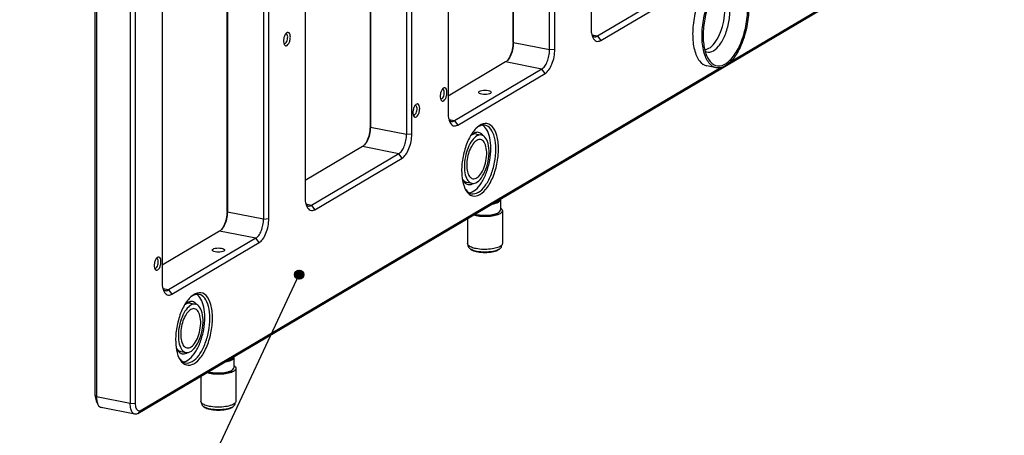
# Model space of a CAD drawing. Extents: x -401 to 590, y -380 to 320.
# Tile 17 of 54: x 379 to 505, y -144 to -90. Entities that reach past the tile are written whole.
import ezdxf

# ---------------------------------------------------------------- set-up
doc = ezdxf.new("R2010")
doc.units = 0
doc.layers.get('0').update_dxf_attribs({"linetype": 'CONTINUOUS'})
doc.layers.add('1', color=7, linetype='CONTINUOUS')

# ---------------------------------------------------------------- blocks, each defined once
blk = doc.blocks.new('E6980-24120__1', base_point=(776.55, -282.69))
at = {"color": 7, "linetype": 'CONTINUOUS'}
for p, q in [((785.58, 157.62), (785.58, -279.9)), ((786.94, -279.78), (786.94, 157.74)), ((904.28, -95.94), (904.28, -183.04)), ((884.18, -186.73), (884.18, -103.41)), ((884.27, -186.85), (884.27, -103.35)), ((893.58, -188.69), (893.58, -101.6)), ((894.95, -188.56), (894.95, -101.47)), ((1084.44, -106.36), (939.98, -191.93)), ((787.58, -282.48), (1083.58, -107.13)), ((867.45, -117.76), (867.45, -204.85)), ((856.75, -123.41), (856.75, -210.51)), ((858.12, -210.38), (858.12, -123.29)), ((776.55, -277.72), (776.55, -126.26)), ((776.92, -126.04), (776.92, -278.19)), ((847.35, -125.23), (847.35, -208.55)), ((847.44, -125.17), (847.44, -208.67)), ((830.62, -139.58), (830.62, -226.67)), ((810.52, -230.37), (810.52, -147.04)), ((810.61, -146.99), (810.61, -230.49)), ((819.92, -145.23), (819.92, -232.32)), ((821.29, -232.2), (821.29, -145.11)), ((793.79, -161.4), (793.79, -248.49)), ((928.41, -171.81), (905.91, -185.14)), ((906.78, -186.25), (929.28, -172.92)), ((882.27, -191.79), (867.45, -200.57)), ((937.75, -193.26), (788.44, -281.71)), ((891.58, -193.63), (869.08, -206.96)), ((869.95, -208.07), (892.45, -194.74)), ((845.44, -213.61), (830.62, -222.39)), ((854.75, -215.45), (832.25, -228.78)), ((833.12, -229.89), (855.62, -216.56)), ((808.61, -235.43), (793.79, -244.21)), ((817.92, -237.27), (795.42, -250.6)), ((796.29, -251.71), (818.79, -238.38)), ((776.82, -279.18), (777.28, -280.14)), ((786.8, -282.64), (778.14, -280.93))]:
    blk.add_line(p, q, dxfattribs=at)
at = {"color": 3, "linetype": 'CONTINUOUS'}
for p, q in [((905.91, -185.14), (904.51, -184.86)), ((884.27, -186.85), (884.18, -186.73)), ((893.58, -188.69), (884.27, -186.85)), ((905.91, -185.14), (906.78, -186.25)), ((894.95, -188.56), (893.58, -188.69)), ((891.58, -193.63), (882.27, -191.79)), ((892.45, -194.74), (891.58, -193.63)), ((869.08, -206.96), (867.68, -206.68)), ((869.08, -206.96), (869.95, -208.07)), ((847.44, -208.67), (847.35, -208.55)), ((856.75, -210.51), (847.44, -208.67)), ((858.12, -210.38), (856.75, -210.51)), ((854.75, -215.45), (845.44, -213.61)), ((855.62, -216.56), (854.75, -215.45)), ((810.52, -230.37), (810.61, -230.49)), ((819.92, -232.32), (810.61, -230.49)), ((832.25, -228.78), (830.85, -228.5)), ((832.25, -228.78), (833.12, -229.89)), ((819.92, -232.32), (821.29, -232.2)), ((817.92, -237.27), (808.61, -235.43)), ((818.79, -238.38), (817.92, -237.27)), ((795.42, -250.6), (794.02, -250.32)), ((795.42, -250.6), (796.29, -251.71)), ((776.92, -278.19), (776.55, -277.72)), ((785.58, -279.9), (776.92, -278.19)), ((785.58, -279.9), (786.94, -279.78)), ((787.58, -282.48), (788.44, -281.71))]:
    blk.add_line(p, q, dxfattribs=at)
at = {"color": 7, "linetype": 'CONTINUOUS'}
for points, knots in [([(825.81, -184.35), (825.66, -184.48), (825.53, -184.68), (825.29, -185.16), (825.2, -185.44), (825.09, -186.02), (825.07, -186.31), (825.1, -186.85), (825.15, -187.08), (825.24, -187.26)], [0, 0, 0, 0, 1, 1, 2, 2, 3, 3, 4, 4, 4, 4]), ([(825.28, -187.03), (825.38, -187.05), (825.49, -187.01), (825.71, -186.83), (825.81, -186.69), (825.98, -186.34), (826.05, -186.13), (826.14, -185.7), (826.15, -185.49), (826.13, -185.09), (826.08, -184.92), (825.95, -184.67), (825.86, -184.6), (825.76, -184.58)], [0, 0, 0, 0, 1, 1, 2, 2, 3, 3, 4, 4, 5, 5, 6, 6, 6, 6]), ([(826.83, -185.37), (826.83, -185.05), (826.78, -184.77), (826.59, -184.34), (826.46, -184.21), (826.15, -184.14), (825.98, -184.2), (825.81, -184.35)], [0, 0, 0, 0, 1, 1, 2, 2, 3, 3, 3, 3]), ([(904.28, -183.04), (904.28, -183.52), (904.32, -183.97), (904.47, -184.79), (904.58, -185.16), (904.73, -185.46)], [0, 0, 0, 0, 1, 1, 2, 2, 2, 2]), ([(825.24, -187.26), (825.32, -187.44), (825.44, -187.55), (825.7, -187.64), (825.85, -187.61), (826.15, -187.4), (826.29, -187.23), (826.54, -186.79), (826.65, -186.52), (826.79, -185.95), (826.83, -185.65), (826.83, -185.37)], [0, 0, 0, 0, 1, 1, 2, 2, 3, 3, 4, 4, 5, 5, 5, 5]), ([(884.18, -186.73), (884.18, -187.34), (884.11, -187.98), (883.82, -189.24), (883.62, -189.84), (883.11, -190.88), (882.82, -191.32), (882.5, -191.63)], [0, 0, 0, 0, 1, 1, 2, 2, 3, 3, 3, 3]), ([(884.27, -186.85), (884.27, -187.44), (884.2, -188.07), (883.91, -189.29), (883.71, -189.87), (883.2, -190.86), (882.91, -191.27), (882.6, -191.55)], [0, 0, 0, 0, 1, 1, 2, 2, 3, 3, 3, 3]), ([(904.73, -185.46), (904.96, -185.95), (905.27, -186.27), (905.98, -186.54), (906.38, -186.49), (906.78, -186.25)], [0, 0, 0, 0, 1, 1, 2, 2, 2, 2]), ([(891.58, -193.63), (891.84, -193.48), (892.1, -193.22), (892.59, -192.56), (892.81, -192.15), (893.18, -191.23), (893.33, -190.73), (893.53, -189.7), (893.58, -189.18), (893.58, -188.69)], [0, 0, 0, 0, 1, 1, 2, 2, 3, 3, 4, 4, 4, 4]), ([(892.45, -194.74), (892.78, -194.55), (893.1, -194.23), (893.71, -193.4), (893.98, -192.89), (894.45, -191.74), (894.63, -191.12), (894.88, -189.83), (894.95, -189.18), (894.95, -188.56)], [0, 0, 0, 0, 1, 1, 2, 2, 3, 3, 4, 4, 4, 4]), ([(866.16, -198.64), (866.01, -198.77), (865.87, -198.97), (865.64, -199.45), (865.55, -199.73), (865.43, -200.31), (865.41, -200.6), (865.44, -201.14), (865.5, -201.37), (865.58, -201.55)], [0, 0, 0, 0, 1, 1, 2, 2, 3, 3, 4, 4, 4, 4]), ([(865.58, -201.55), (865.67, -201.72), (865.78, -201.84), (866.05, -201.93), (866.2, -201.9), (866.49, -201.69), (866.64, -201.52), (866.89, -201.08), (866.99, -200.81), (867.13, -200.24), (867.17, -199.94), (867.17, -199.66)], [0, 0, 0, 0, 1, 1, 2, 2, 3, 3, 4, 4, 5, 5, 5, 5]), ([(865.62, -201.32), (865.72, -201.34), (865.83, -201.3), (866.05, -201.12), (866.16, -200.98), (866.33, -200.63), (866.4, -200.42), (866.48, -199.99), (866.5, -199.77), (866.47, -199.38), (866.43, -199.21), (866.3, -198.96), (866.21, -198.89), (866.11, -198.87)], [0, 0, 0, 0, 1, 1, 2, 2, 3, 3, 4, 4, 5, 5, 6, 6, 6, 6]), ([(867.17, -199.66), (867.17, -199.34), (867.12, -199.06), (866.94, -198.63), (866.81, -198.5), (866.49, -198.43), (866.32, -198.49), (866.16, -198.64)], [0, 0, 0, 0, 1, 1, 2, 2, 3, 3, 3, 3]), ([(875.35, -199.63), (875.35, -199.53), (875.43, -199.44), (875.71, -199.27), (875.91, -199.2), (876.4, -199.11), (876.67, -199.08), (877.23, -199.08), (877.51, -199.11), (878, -199.2), (878.2, -199.27), (878.48, -199.44), (878.55, -199.53), (878.55, -199.63)], [0, 0, 0, 0, 1, 1, 2, 2, 3, 3, 4, 4, 5, 5, 6, 6, 6, 6]), ([(876.15, -200.1), (875.91, -200.05), (875.71, -199.99), (875.43, -199.82), (875.35, -199.72), (875.35, -199.63)], [0, 0, 0, 0, 1, 1, 2, 2, 2, 2]), ([(878.55, -199.63), (878.55, -199.72), (878.48, -199.82), (878.2, -199.99), (878, -200.05), (877.51, -200.15), (877.23, -200.18), (876.67, -200.18), (876.4, -200.15), (876.15, -200.1)], [0, 0, 0, 0, 1, 1, 2, 2, 3, 3, 4, 4, 4, 4]), ([(859.13, -202.8), (858.98, -202.94), (858.84, -203.13), (858.61, -203.61), (858.52, -203.89), (858.4, -204.47), (858.38, -204.77), (858.41, -205.3), (858.47, -205.53), (858.55, -205.71)], [0, 0, 0, 0, 1, 1, 2, 2, 3, 3, 4, 4, 4, 4]), ([(860.14, -203.82), (860.14, -203.51), (860.09, -203.22), (859.91, -202.8), (859.78, -202.67), (859.46, -202.59), (859.29, -202.65), (859.13, -202.8)], [0, 0, 0, 0, 1, 1, 2, 2, 3, 3, 3, 3]), ([(858.55, -205.71), (858.64, -205.89), (858.75, -206.01), (859.02, -206.09), (859.17, -206.06), (859.46, -205.86), (859.61, -205.68), (859.86, -205.24), (859.96, -204.97), (860.1, -204.4), (860.14, -204.1), (860.14, -203.82)], [0, 0, 0, 0, 1, 1, 2, 2, 3, 3, 4, 4, 5, 5, 5, 5]), ([(858.59, -205.48), (858.69, -205.5), (858.8, -205.47), (859.02, -205.29), (859.13, -205.15), (859.3, -204.79), (859.37, -204.59), (859.45, -204.16), (859.47, -203.94), (859.44, -203.55), (859.4, -203.38), (859.27, -203.13), (859.18, -203.05), (859.08, -203.03)], [0, 0, 0, 0, 1, 1, 2, 2, 3, 3, 4, 4, 5, 5, 6, 6, 6, 6]), ([(867.45, -204.85), (867.45, -205.33), (867.49, -205.79), (867.64, -206.61), (867.75, -206.98), (867.9, -207.28)], [0, 0, 0, 0, 1, 1, 2, 2, 2, 2]), ([(867.9, -207.28), (868.13, -207.76), (868.44, -208.09), (869.15, -208.36), (869.55, -208.31), (869.95, -208.07)], [0, 0, 0, 0, 1, 1, 2, 2, 2, 2]), ([(880.45, -214.21), (880.45, -212.91), (880.3, -211.72), (879.72, -209.71), (879.3, -208.92), (878.25, -207.87), (877.63, -207.62), (876.3, -207.72), (875.6, -208.06), (874.92, -208.67)], [0, 0, 0, 0, 1, 1, 2, 2, 3, 3, 4, 4, 4, 4]), ([(847.35, -208.55), (847.35, -209.16), (847.28, -209.8), (846.99, -211.06), (846.79, -211.65), (846.28, -212.7), (845.99, -213.14), (845.67, -213.45)], [0, 0, 0, 0, 1, 1, 2, 2, 3, 3, 3, 3]), ([(847.44, -208.67), (847.44, -209.26), (847.37, -209.88), (847.08, -211.11), (846.88, -211.68), (846.37, -212.68), (846.08, -213.09), (845.77, -213.37)], [0, 0, 0, 0, 1, 1, 2, 2, 3, 3, 3, 3]), ([(855.62, -216.56), (855.95, -216.37), (856.27, -216.05), (856.88, -215.22), (857.15, -214.71), (857.62, -213.56), (857.8, -212.94), (858.05, -211.65), (858.12, -211), (858.12, -210.38)], [0, 0, 0, 0, 1, 1, 2, 2, 3, 3, 4, 4, 4, 4]), ([(874.92, -208.67), (874.29, -209.24), (873.69, -210.04), (872.6, -211.97), (872.14, -213.1), (871.41, -215.52), (871.16, -216.79), (870.91, -219.3), (870.92, -220.52), (871.18, -222.72), (871.44, -223.68), (871.81, -224.45)], [0, 0, 0, 0, 1, 1, 2, 2, 3, 3, 4, 4, 5, 5, 5, 5]), ([(874.76, -210.37), (874.53, -210.32), (874.28, -210.33), (873.77, -210.49), (873.51, -210.62), (873.25, -210.82)], [0, 0, 0, 0, 1, 1, 2, 2, 2, 2]), ([(876.43, -210.75), (876.17, -210.4), (875.88, -210.16), (875.22, -209.91), (874.87, -209.9), (874.14, -210.11), (873.77, -210.33), (873.41, -210.66)], [0, 0, 0, 0, 1, 1, 2, 2, 3, 3, 3, 3]), ([(877.01, -208.11), (876.65, -208.04), (876.27, -208.07), (875.5, -208.32), (875.11, -208.54), (874.73, -208.86)], [0, 0, 0, 0, 1, 1, 2, 2, 2, 2]), ([(878.47, -214.01), (878.47, -213.06), (878.38, -212.16), (878.04, -210.55), (877.79, -209.86), (877.15, -208.75), (876.77, -208.34), (876.34, -208.09)], [0, 0, 0, 0, 1, 1, 2, 2, 3, 3, 3, 3]), ([(879.76, -214.27), (879.76, -213.17), (879.65, -212.14), (879.2, -210.36), (878.87, -209.62), (878.04, -208.55), (877.55, -208.21), (877.01, -208.11)], [0, 0, 0, 0, 1, 1, 2, 2, 3, 3, 3, 3]), ([(854.75, -215.45), (855.01, -215.29), (855.27, -215.04), (855.76, -214.38), (855.98, -213.97), (856.35, -213.05), (856.5, -212.55), (856.7, -211.52), (856.75, -211), (856.75, -210.51)], [0, 0, 0, 0, 1, 1, 2, 2, 3, 3, 4, 4, 4, 4]), ([(871.81, -224.45), (872.19, -225.26), (872.69, -225.83), (873.84, -226.44), (874.48, -226.46), (875.81, -225.97), (876.49, -225.45), (877.77, -223.93), (878.36, -222.95), (879.36, -220.68), (879.76, -219.42), (880.31, -216.8), (880.45, -215.47), (880.45, -214.21)], [0, 0, 0, 0, 1, 1, 2, 2, 3, 3, 4, 4, 5, 5, 6, 6, 6, 6]), ([(872.89, -225.53), (873.42, -225.46), (873.97, -225.2), (875.05, -224.31), (875.58, -223.69), (876.54, -222.16), (876.97, -221.27), (877.7, -219.31), (877.98, -218.26), (878.37, -216.11), (878.47, -215.04), (878.47, -214.01)], [0, 0, 0, 0, 1, 1, 2, 2, 3, 3, 4, 4, 5, 5, 5, 5]), ([(873.52, -225.77), (874.07, -225.87), (874.65, -225.75), (875.84, -225.06), (876.43, -224.5), (877.52, -223), (878.02, -222.08), (878.86, -220.01), (879.19, -218.88), (879.65, -216.56), (879.76, -215.38), (879.76, -214.27)], [0, 0, 0, 0, 1, 1, 2, 2, 3, 3, 4, 4, 5, 5, 5, 5]), ([(871.08, -221.83), (871.24, -222.11), (871.43, -222.34), (871.84, -222.67), (872.06, -222.78), (872.3, -222.82)], [0, 0, 0, 0, 1, 1, 2, 2, 2, 2]), ([(871.16, -222.04), (871.37, -222.48), (871.63, -222.82), (872.22, -223.3), (872.55, -223.42), (873.25, -223.44), (873.62, -223.33), (873.99, -223.1)], [0, 0, 0, 0, 1, 1, 2, 2, 3, 3, 3, 3]), ([(871.7, -224.2), (871.93, -224.64), (872.21, -225), (872.83, -225.53), (873.16, -225.7), (873.52, -225.77)], [0, 0, 0, 0, 1, 1, 2, 2, 2, 2]), ([(830.62, -226.67), (830.62, -227.15), (830.66, -227.61), (830.81, -228.43), (830.92, -228.79), (831.07, -229.1)], [0, 0, 0, 0, 1, 1, 2, 2, 2, 2]), ([(810.52, -230.37), (810.52, -230.97), (810.45, -231.62), (810.16, -232.87), (809.96, -233.47), (809.45, -234.52), (809.16, -234.96), (808.84, -235.27)], [0, 0, 0, 0, 1, 1, 2, 2, 3, 3, 3, 3]), ([(810.61, -230.49), (810.61, -231.08), (810.54, -231.7), (810.25, -232.92), (810.05, -233.5), (809.54, -234.5), (809.25, -234.91), (808.94, -235.19)], [0, 0, 0, 0, 1, 1, 2, 2, 3, 3, 3, 3]), ([(831.07, -229.1), (831.3, -229.58), (831.61, -229.9), (832.32, -230.18), (832.72, -230.13), (833.12, -229.89)], [0, 0, 0, 0, 1, 1, 2, 2, 2, 2]), ([(817.92, -237.27), (818.18, -237.11), (818.44, -236.86), (818.93, -236.19), (819.15, -235.79), (819.52, -234.87), (819.67, -234.37), (819.87, -233.34), (819.92, -232.82), (819.92, -232.32)], [0, 0, 0, 0, 1, 1, 2, 2, 3, 3, 4, 4, 4, 4]), ([(818.79, -238.38), (819.12, -238.18), (819.44, -237.87), (820.05, -237.04), (820.32, -236.53), (820.79, -235.38), (820.97, -234.75), (821.22, -233.46), (821.29, -232.82), (821.29, -232.2)], [0, 0, 0, 0, 1, 1, 2, 2, 3, 3, 4, 4, 4, 4]), ([(806.69, -240.3), (806.69, -240.21), (806.77, -240.11), (807.05, -239.95), (807.25, -239.88), (807.74, -239.78), (808.01, -239.76), (808.57, -239.76), (808.85, -239.78), (809.34, -239.88), (809.54, -239.95), (809.82, -240.11), (809.89, -240.21), (809.89, -240.3)], [0, 0, 0, 0, 1, 1, 2, 2, 3, 3, 4, 4, 5, 5, 6, 6, 6, 6]), ([(807.49, -240.78), (807.25, -240.73), (807.05, -240.66), (806.77, -240.49), (806.69, -240.4), (806.69, -240.3)], [0, 0, 0, 0, 1, 1, 2, 2, 2, 2]), ([(809.89, -240.3), (809.89, -240.4), (809.82, -240.49), (809.54, -240.66), (809.34, -240.73), (808.85, -240.82), (808.57, -240.85), (808.01, -240.85), (807.74, -240.82), (807.49, -240.78)], [0, 0, 0, 0, 1, 1, 2, 2, 3, 3, 4, 4, 4, 4]), ([(792.5, -242.28), (792.35, -242.41), (792.21, -242.6), (791.98, -243.09), (791.89, -243.36), (791.77, -243.95), (791.75, -244.24), (791.78, -244.77), (791.84, -245.01), (791.92, -245.18)], [0, 0, 0, 0, 1, 1, 2, 2, 3, 3, 4, 4, 4, 4]), ([(791.92, -245.18), (792.01, -245.36), (792.12, -245.48), (792.39, -245.56), (792.54, -245.53), (792.83, -245.33), (792.98, -245.16), (793.23, -244.71), (793.33, -244.44), (793.47, -243.87), (793.51, -243.57), (793.51, -243.3)], [0, 0, 0, 0, 1, 1, 2, 2, 3, 3, 4, 4, 5, 5, 5, 5]), ([(791.96, -244.96), (792.06, -244.98), (792.17, -244.94), (792.39, -244.76), (792.5, -244.62), (792.67, -244.26), (792.74, -244.06), (792.82, -243.63), (792.84, -243.41), (792.81, -243.02), (792.77, -242.85), (792.64, -242.6), (792.55, -242.52), (792.45, -242.5)], [0, 0, 0, 0, 1, 1, 2, 2, 3, 3, 4, 4, 5, 5, 6, 6, 6, 6]), ([(793.51, -243.3), (793.51, -242.98), (793.46, -242.69), (793.28, -242.27), (793.15, -242.14), (792.83, -242.06), (792.66, -242.12), (792.5, -242.28)], [0, 0, 0, 0, 1, 1, 2, 2, 3, 3, 3, 3]), ([(793.79, -248.49), (793.79, -248.97), (793.83, -249.42), (793.98, -250.25), (794.09, -250.61), (794.24, -250.92)], [0, 0, 0, 0, 1, 1, 2, 2, 2, 2]), ([(794.24, -250.92), (794.47, -251.4), (794.78, -251.72), (795.49, -252), (795.89, -251.94), (796.29, -251.71)], [0, 0, 0, 0, 1, 1, 2, 2, 2, 2]), ([(801.26, -252.31), (800.63, -252.88), (800.03, -253.67), (798.94, -255.61), (798.48, -256.73), (797.75, -259.15), (797.5, -260.42), (797.25, -262.94), (797.26, -264.15), (797.52, -266.36), (797.78, -267.32), (798.15, -268.09)], [0, 0, 0, 0, 1, 1, 2, 2, 3, 3, 4, 4, 5, 5, 5, 5]), ([(802.77, -254.38), (802.51, -254.04), (802.22, -253.8), (801.56, -253.54), (801.21, -253.53), (800.48, -253.75), (800.11, -253.97), (799.75, -254.3)], [0, 0, 0, 0, 1, 1, 2, 2, 3, 3, 3, 3]), ([(803.35, -251.74), (802.99, -251.67), (802.61, -251.7), (801.84, -251.95), (801.45, -252.18), (801.07, -252.49)], [0, 0, 0, 0, 1, 1, 2, 2, 2, 2]), ([(806.79, -257.84), (806.79, -256.55), (806.64, -255.36), (806.06, -253.35), (805.64, -252.56), (804.59, -251.5), (803.97, -251.26), (802.64, -251.35), (801.94, -251.69), (801.26, -252.31)], [0, 0, 0, 0, 1, 1, 2, 2, 3, 3, 4, 4, 4, 4]), ([(804.81, -257.65), (804.81, -256.69), (804.72, -255.8), (804.38, -254.19), (804.13, -253.5), (803.49, -252.38), (803.11, -251.97), (802.68, -251.72)], [0, 0, 0, 0, 1, 1, 2, 2, 3, 3, 3, 3]), ([(806.1, -257.91), (806.1, -256.8), (805.99, -255.77), (805.54, -254), (805.21, -253.26), (804.38, -252.18), (803.89, -251.85), (803.35, -251.74)], [0, 0, 0, 0, 1, 1, 2, 2, 3, 3, 3, 3]), ([(801.1, -254), (800.87, -253.95), (800.62, -253.97), (800.11, -254.12), (799.85, -254.26), (799.59, -254.45)], [0, 0, 0, 0, 1, 1, 2, 2, 2, 2]), ([(798.15, -268.09), (798.53, -268.89), (799.03, -269.46), (800.18, -270.07), (800.82, -270.1), (802.15, -269.6), (802.83, -269.08), (804.11, -267.57), (804.7, -266.59), (805.7, -264.32), (806.1, -263.06), (806.65, -260.43), (806.79, -259.1), (806.79, -257.84)], [0, 0, 0, 0, 1, 1, 2, 2, 3, 3, 4, 4, 5, 5, 6, 6, 6, 6]), ([(799.23, -269.17), (799.76, -269.1), (800.31, -268.83), (801.39, -267.94), (801.92, -267.32), (802.88, -265.8), (803.31, -264.91), (804.04, -262.95), (804.32, -261.89), (804.71, -259.75), (804.81, -258.67), (804.81, -257.65)], [0, 0, 0, 0, 1, 1, 2, 2, 3, 3, 4, 4, 5, 5, 5, 5]), ([(799.86, -269.4), (800.41, -269.51), (800.99, -269.39), (802.18, -268.69), (802.77, -268.13), (803.86, -266.64), (804.36, -265.72), (805.2, -263.65), (805.53, -262.52), (805.99, -260.19), (806.1, -259.02), (806.1, -257.91)], [0, 0, 0, 0, 1, 1, 2, 2, 3, 3, 4, 4, 5, 5, 5, 5]), ([(797.42, -265.47), (797.58, -265.75), (797.77, -265.97), (798.18, -266.31), (798.4, -266.41), (798.64, -266.46)], [0, 0, 0, 0, 1, 1, 2, 2, 2, 2]), ([(797.5, -265.67), (797.71, -266.12), (797.97, -266.46), (798.56, -266.93), (798.89, -267.06), (799.59, -267.07), (799.96, -266.96), (800.33, -266.74)], [0, 0, 0, 0, 1, 1, 2, 2, 3, 3, 3, 3]), ([(798.04, -267.84), (798.27, -268.28), (798.55, -268.63), (799.17, -269.16), (799.5, -269.33), (799.86, -269.4)], [0, 0, 0, 0, 1, 1, 2, 2, 2, 2]), ([(776.55, -277.72), (776.55, -278.01), (776.57, -278.28), (776.67, -278.78), (776.73, -279), (776.82, -279.18)], [0, 0, 0, 0, 1, 1, 2, 2, 2, 2]), ([(776.92, -278.19), (776.92, -278.58), (776.95, -278.94), (777.07, -279.6), (777.16, -279.89), (777.28, -280.14)], [0, 0, 0, 0, 1, 1, 2, 2, 2, 2]), ([(777.28, -280.14), (777.39, -280.36), (777.52, -280.54), (777.81, -280.81), (777.97, -280.9), (778.14, -280.93)], [0, 0, 0, 0, 1, 1, 2, 2, 2, 2]), ([(786.8, -282.64), (786.56, -282.59), (786.34, -282.45), (785.97, -281.97), (785.83, -281.64), (785.63, -280.85), (785.58, -280.39), (785.58, -279.9)], [0, 0, 0, 0, 1, 1, 2, 2, 3, 3, 3, 3]), ([(788.44, -281.71), (788.18, -281.86), (787.92, -281.89), (787.46, -281.66), (787.28, -281.42), (787.01, -280.72), (786.94, -280.27), (786.94, -279.78)], [0, 0, 0, 0, 1, 1, 2, 2, 3, 3, 3, 3])]:
    blk.add_open_spline(points, degree=3, knots=knots, dxfattribs=at)
for points in [[(825.76, -184.58), (825.71, -184.57), (825.66, -184.57), (825.6, -184.59)], [(904.52, -184.91), (904.7, -185.13), (904.91, -185.26), (905.14, -185.31)], [(825.13, -186.96), (825.18, -187), (825.23, -187.02), (825.28, -187.03)], [(905.14, -185.31), (905.38, -185.36), (905.65, -185.3), (905.91, -185.14)], [(882.6, -191.55), (882.49, -191.65), (882.38, -191.73), (882.27, -191.79)], [(866.11, -198.87), (866.06, -198.86), (866, -198.86), (865.95, -198.88)], [(865.48, -201.25), (865.52, -201.28), (865.57, -201.31), (865.62, -201.32)], [(859.08, -203.03), (859.03, -203.02), (858.97, -203.03), (858.92, -203.04)], [(858.45, -205.41), (858.49, -205.45), (858.54, -205.47), (858.59, -205.48)], [(867.69, -206.72), (867.87, -206.94), (868.08, -207.08), (868.31, -207.13)], [(868.31, -207.13), (868.55, -207.17), (868.82, -207.12), (869.08, -206.96)], [(873.41, -210.66), (873.36, -210.7), (873.31, -210.75), (873.27, -210.79)], [(845.77, -213.37), (845.66, -213.47), (845.55, -213.55), (845.44, -213.61)], [(871.08, -221.86), (871.11, -221.92), (871.13, -221.98), (871.16, -222.04)], [(830.86, -228.54), (831.04, -228.76), (831.25, -228.9), (831.48, -228.94)], [(831.48, -228.94), (831.72, -228.99), (831.99, -228.94), (832.25, -228.78)], [(808.94, -235.19), (808.83, -235.28), (808.72, -235.36), (808.61, -235.43)], [(792.45, -242.5), (792.4, -242.49), (792.34, -242.5), (792.29, -242.52)], [(791.82, -244.88), (791.86, -244.92), (791.91, -244.94), (791.96, -244.96)], [(794.03, -250.36), (794.21, -250.58), (794.42, -250.72), (794.65, -250.76)], [(794.65, -250.76), (794.89, -250.81), (795.16, -250.75), (795.42, -250.6)], [(799.75, -254.3), (799.7, -254.34), (799.65, -254.38), (799.61, -254.43)], [(797.42, -265.5), (797.45, -265.56), (797.47, -265.62), (797.5, -265.67)], [(787.58, -282.48), (787.31, -282.63), (787.05, -282.69), (786.8, -282.64)]]:
    blk.add_open_spline(points, degree=3, dxfattribs=at)
blk = doc.blocks.new('E2812-23753-0__20', base_point=(872.65, -240.93))
at = {"color": 7, "linetype": 'CONTINUOUS'}
for p, q in [((872.65, -239.26), (872.65, -239.06)), ((873.23, -240.04), (872.95, -239.8)), ((880.68, -240.04), (880.96, -239.8)), ((881.25, -239.26), (881.25, -239.06))]:
    blk.add_line(p, q, dxfattribs=at)
for points in [[(872.65, -239.26), (872.65, -239.45), (872.75, -239.63), (872.95, -239.8)], [(880.96, -239.8), (881.15, -239.63), (881.25, -239.45), (881.25, -239.26)]]:
    blk.add_open_spline(points, degree=3, dxfattribs=at)
for points in [[(872.95, -239.8), (873.2, -240.02), (873.6, -240.22), (874.64, -240.53), (875.26, -240.64), (876.6, -240.75), (877.3, -240.75), (878.65, -240.64), (879.27, -240.53), (880.31, -240.22), (880.71, -240.02), (880.96, -239.8)], [(873.23, -240.04), (873.46, -240.25), (873.84, -240.43), (874.8, -240.72), (875.38, -240.82), (876.63, -240.93), (877.28, -240.93), (878.53, -240.82), (879.11, -240.72), (880.07, -240.43), (880.45, -240.25), (880.68, -240.04)]]:
    blk.add_open_spline(points, degree=3, knots=[0, 0, 0, 0, 1, 1, 2, 2, 3, 3, 4, 4, 5, 5, 5, 5], dxfattribs=at)
blk = doc.blocks.new('BEARING_HK0509__21', base_point=(872.45, -240.16))
at = {"color": 7, "linetype": 'CONTINUOUS'}
for p, q in [((881.45, -230.15), (881.45, -238.61)), ((872.45, -232.19), (872.45, -238.61))]:
    blk.add_line(p, q, dxfattribs=at)
for points, knots in [([(881.45, -230.15), (881.45, -230.37), (881.32, -230.58), (880.81, -230.97), (880.43, -231.15), (879.5, -231.44), (878.94, -231.55), (877.74, -231.68), (877.11, -231.7), (875.86, -231.66), (875.25, -231.59), (874.7, -231.48)], [0, 0, 0, 0, 1, 1, 2, 2, 3, 3, 4, 4, 5, 5, 5, 5]), ([(874.7, -239.94), (874.25, -239.85), (873.84, -239.73), (873.17, -239.46), (872.9, -239.3), (872.55, -238.96), (872.45, -238.79), (872.45, -238.61)], [0, 0, 0, 0, 1, 1, 2, 2, 3, 3, 3, 3]), ([(881.45, -238.61), (881.45, -238.82), (881.32, -239.04), (880.81, -239.43), (880.43, -239.61), (879.5, -239.9), (878.94, -240), (877.74, -240.14), (877.11, -240.16), (875.86, -240.12), (875.25, -240.05), (874.7, -239.94)], [0, 0, 0, 0, 1, 1, 2, 2, 3, 3, 4, 4, 5, 5, 5, 5])]:
    blk.add_open_spline(points, degree=3, knots=knots, dxfattribs=at)
for points in [[(880.95, -229.44), (881.28, -229.66), (881.45, -229.9), (881.45, -230.15)], [(874.7, -231.48), (874.44, -231.43), (874.19, -231.37), (873.96, -231.3)]]:
    blk.add_open_spline(points, degree=3, dxfattribs=at)
blk = doc.blocks.new('24791-0S111__22', base_point=(874.32, -231.46))
at = {"color": 7, "linetype": 'CONTINUOUS'}
for p, q in [((880.95, -227.24), (880.95, -229.96)), ((880.49, -230.62), (880.68, -230.46))]:
    blk.add_line(p, q, dxfattribs=at)
for points, knots in [([(878.76, -228.46), (879.11, -228.4), (879.42, -228.32), (879.98, -228.14), (880.23, -228.04), (880.42, -227.92)], [0, 0, 0, 0, 1, 1, 2, 2, 2, 2]), ([(880.42, -227.92), (880.59, -227.82), (880.73, -227.71), (880.91, -227.48), (880.95, -227.36), (880.95, -227.24)], [0, 0, 0, 0, 1, 1, 2, 2, 2, 2]), ([(874.43, -231.02), (874.88, -231.15), (875.4, -231.24), (876.52, -231.34), (877.11, -231.34), (878.25, -231.27), (878.79, -231.19), (879.73, -230.97), (880.13, -230.82), (880.42, -230.65)], [0, 0, 0, 0, 1, 1, 2, 2, 3, 3, 4, 4, 4, 4]), ([(874.32, -231.09), (874.74, -231.22), (875.24, -231.33), (876.34, -231.45), (876.92, -231.46), (878.06, -231.41), (878.6, -231.34), (879.56, -231.12), (879.96, -230.97), (880.24, -230.8)], [0, 0, 0, 0, 1, 1, 2, 2, 3, 3, 4, 4, 4, 4])]:
    blk.add_open_spline(points, degree=3, knots=knots, dxfattribs=at)
for points in [[(879.52, -228.01), (879.81, -227.92), (880.05, -227.81), (880.24, -227.7)], [(880.24, -227.7), (880.44, -227.58), (880.58, -227.46), (880.66, -227.33)], [(880.95, -227.24), (880.95, -227.21), (880.95, -227.19), (880.95, -227.16)], [(880.24, -230.8), (880.34, -230.74), (880.42, -230.68), (880.49, -230.62)], [(880.42, -230.65), (880.52, -230.59), (880.61, -230.52), (880.68, -230.46)], [(880.68, -230.46), (880.86, -230.3), (880.95, -230.13), (880.95, -229.96)]]:
    blk.add_open_spline(points, degree=3, dxfattribs=at)
blk = doc.blocks.new('BEARING_ASSY1_6', base_point=(872.45, -240.93))
for name, p in [('24791-0S111__22', (874.32, -231.46)), ('BEARING_HK0509__21', (872.45, -240.16)), ('E2812-23753-0__20', (872.65, -240.93))]:
    blk.add_blockref(name, p)
blk = doc.blocks.new('BEARING_HK0509__57', base_point=(803.79, -280.83))
at = {"color": 7, "linetype": 'CONTINUOUS'}
for p, q in [((812.79, -270.82), (812.79, -279.28)), ((803.79, -272.87), (803.79, -279.28))]:
    blk.add_line(p, q, dxfattribs=at)
for points, knots in [([(812.79, -270.82), (812.79, -271.04), (812.66, -271.25), (812.15, -271.65), (811.77, -271.82), (810.84, -272.11), (810.28, -272.22), (809.08, -272.35), (808.45, -272.38), (807.2, -272.33), (806.59, -272.26), (806.04, -272.16)], [0, 0, 0, 0, 1, 1, 2, 2, 3, 3, 4, 4, 5, 5, 5, 5]), ([(806.04, -280.61), (805.59, -280.52), (805.18, -280.41), (804.51, -280.13), (804.24, -279.98), (803.89, -279.64), (803.79, -279.46), (803.79, -279.28)], [0, 0, 0, 0, 1, 1, 2, 2, 3, 3, 3, 3]), ([(812.79, -279.28), (812.79, -279.5), (812.66, -279.71), (812.15, -280.1), (811.77, -280.28), (810.84, -280.57), (810.28, -280.68), (809.08, -280.81), (808.45, -280.83), (807.2, -280.79), (806.59, -280.72), (806.04, -280.61)], [0, 0, 0, 0, 1, 1, 2, 2, 3, 3, 4, 4, 5, 5, 5, 5])]:
    blk.add_open_spline(points, degree=3, knots=knots, dxfattribs=at)
for points in [[(812.29, -270.12), (812.62, -270.34), (812.79, -270.58), (812.79, -270.82)], [(806.04, -272.16), (805.78, -272.1), (805.53, -272.04), (805.3, -271.97)]]:
    blk.add_open_spline(points, degree=3, dxfattribs=at)
blk = doc.blocks.new('24791-0S111__58', base_point=(805.66, -272.14))
at = {"color": 7, "linetype": 'CONTINUOUS'}
for p, q in [((812.29, -267.91), (812.29, -270.64)), ((811.83, -271.3), (812.02, -271.13))]:
    blk.add_line(p, q, dxfattribs=at)
for points, knots in [([(810.1, -269.13), (810.45, -269.07), (810.76, -268.99), (811.32, -268.81), (811.57, -268.71), (811.76, -268.59)], [0, 0, 0, 0, 1, 1, 2, 2, 2, 2]), ([(811.76, -268.59), (811.93, -268.49), (812.07, -268.38), (812.25, -268.15), (812.29, -268.03), (812.29, -267.91)], [0, 0, 0, 0, 1, 1, 2, 2, 2, 2]), ([(805.77, -271.7), (806.22, -271.82), (806.74, -271.91), (807.86, -272.01), (808.45, -272.02), (809.59, -271.95), (810.13, -271.87), (811.07, -271.64), (811.47, -271.49), (811.76, -271.32)], [0, 0, 0, 0, 1, 1, 2, 2, 3, 3, 4, 4, 4, 4]), ([(805.66, -271.76), (806.08, -271.9), (806.58, -272), (807.68, -272.12), (808.26, -272.14), (809.4, -272.08), (809.94, -272.01), (810.9, -271.79), (811.3, -271.64), (811.58, -271.47)], [0, 0, 0, 0, 1, 1, 2, 2, 3, 3, 4, 4, 4, 4])]:
    blk.add_open_spline(points, degree=3, knots=knots, dxfattribs=at)
for points in [[(810.86, -268.68), (811.15, -268.59), (811.39, -268.49), (811.58, -268.37)], [(811.58, -268.37), (811.78, -268.26), (811.92, -268.13), (812, -268.01)], [(812.29, -267.91), (812.29, -267.89), (812.29, -267.86), (812.29, -267.84)], [(811.58, -271.47), (811.68, -271.42), (811.76, -271.36), (811.83, -271.3)], [(811.76, -271.32), (811.86, -271.26), (811.95, -271.2), (812.02, -271.13)], [(812.02, -271.13), (812.2, -270.98), (812.29, -270.81), (812.29, -270.64)]]:
    blk.add_open_spline(points, degree=3, dxfattribs=at)
blk = doc.blocks.new('E2812-23753-0__59', base_point=(803.99, -281.6))
at = {"color": 7, "linetype": 'CONTINUOUS'}
for p, q in [((803.99, -279.94), (803.99, -279.73)), ((804.57, -280.72), (804.29, -280.47)), ((812.02, -280.72), (812.3, -280.47)), ((812.59, -279.94), (812.59, -279.73))]:
    blk.add_line(p, q, dxfattribs=at)
for points in [[(803.99, -279.94), (803.99, -280.12), (804.09, -280.3), (804.29, -280.47)], [(812.3, -280.47), (812.49, -280.3), (812.59, -280.12), (812.59, -279.94)]]:
    blk.add_open_spline(points, degree=3, dxfattribs=at)
for points in [[(804.29, -280.47), (804.54, -280.69), (804.94, -280.89), (805.98, -281.2), (806.6, -281.31), (807.94, -281.42), (808.64, -281.42), (809.99, -281.31), (810.61, -281.2), (811.65, -280.89), (812.05, -280.69), (812.3, -280.47)], [(804.57, -280.72), (804.8, -280.92), (805.18, -281.11), (806.14, -281.39), (806.72, -281.5), (807.97, -281.6), (808.62, -281.6), (809.87, -281.5), (810.45, -281.39), (811.41, -281.11), (811.79, -280.92), (812.02, -280.72)]]:
    blk.add_open_spline(points, degree=3, knots=[0, 0, 0, 0, 1, 1, 2, 2, 3, 3, 4, 4, 5, 5, 5, 5], dxfattribs=at)
blk = doc.blocks.new('BEARING_ASSY1_5', base_point=(803.79, -281.6))
for name, p in [('24791-0S111__58', (805.66, -272.14)), ('BEARING_HK0509__57', (803.79, -280.83)), ('E2812-23753-0__59', (803.99, -281.6))]:
    blk.add_blockref(name, p)
blk = doc.blocks.new('BEARINGS__60', base_point=(803.79, -281.6))
for name, p in [('BEARING_ASSY1_6', (872.45, -240.93)), ('BEARING_ASSY1_5', (803.79, -281.6))]:
    blk.add_blockref(name, p)
blk = doc.blocks.new('6960-0041_8', base_point=(798, -266.8))
at = {"color": 7, "linetype": 'CONTINUOUS'}
for p, q in [((801.1, -254), (802.4, -254.26)), ((798.64, -266.46), (799.94, -266.72))]:
    blk.add_line(p, q, dxfattribs=at)
for points, knots in [([(802.4, -254.26), (802.02, -254.18), (801.6, -254.27), (800.77, -254.76), (800.35, -255.15), (799.58, -256.21), (799.23, -256.86), (798.63, -258.32), (798.4, -259.11), (798.08, -260.76), (798, -261.58), (798, -262.37)], [0, 0, 0, 0, 1, 1, 2, 2, 3, 3, 4, 4, 5, 5, 5, 5]), ([(802.17, -255.43), (801.86, -255.37), (801.52, -255.44), (800.84, -255.84), (800.51, -256.16), (799.88, -257.02), (799.59, -257.54), (799.11, -258.73), (798.92, -259.37), (798.66, -260.71), (798.6, -261.38), (798.6, -262.01)], [0, 0, 0, 0, 1, 1, 2, 2, 3, 3, 4, 4, 5, 5, 5, 5]), ([(799.94, -266.72), (800.38, -266.8), (800.86, -266.68), (801.81, -266.02), (802.27, -265.5), (803.11, -264.15), (803.47, -263.33), (804.03, -261.54), (804.22, -260.6), (804.38, -258.73), (804.36, -257.84), (804.1, -256.27), (803.87, -255.61), (803.23, -254.64), (802.84, -254.34), (802.4, -254.26)], [0, 0, 0, 0, 1, 1, 2, 2, 3, 3, 4, 4, 5, 5, 6, 6, 7, 7, 7, 7]), ([(800.17, -265.54), (800.53, -265.61), (800.92, -265.51), (801.69, -264.98), (802.07, -264.55), (802.74, -263.45), (803.04, -262.79), (803.49, -261.34), (803.64, -260.58), (803.77, -259.06), (803.75, -258.34), (803.54, -257.07), (803.36, -256.53), (802.84, -255.75), (802.53, -255.51), (802.17, -255.43)], [0, 0, 0, 0, 1, 1, 2, 2, 3, 3, 4, 4, 5, 5, 6, 6, 7, 7, 7, 7]), ([(798, -262.37), (798, -263.15), (798.08, -263.87), (798.39, -265.13), (798.63, -265.65), (799.21, -266.41), (799.56, -266.64), (799.94, -266.72)], [0, 0, 0, 0, 1, 1, 2, 2, 3, 3, 3, 3]), ([(798.6, -262.01), (798.6, -262.65), (798.66, -263.23), (798.92, -264.25), (799.11, -264.67), (799.58, -265.29), (799.86, -265.48), (800.17, -265.54)], [0, 0, 0, 0, 1, 1, 2, 2, 3, 3, 3, 3])]:
    blk.add_open_spline(points, degree=3, knots=knots, dxfattribs=at)
blk = doc.blocks.new('6960-0041_7', base_point=(871.66, -223.17))
at = {"color": 7, "linetype": 'CONTINUOUS'}
for p, q in [((874.76, -210.37), (876.06, -210.62)), ((872.3, -222.82), (873.6, -223.08))]:
    blk.add_line(p, q, dxfattribs=at)
for points, knots in [([(876.06, -210.62), (875.68, -210.55), (875.26, -210.63), (874.43, -211.12), (874.01, -211.52), (873.24, -212.57), (872.89, -213.22), (872.29, -214.68), (872.06, -215.48), (871.74, -217.12), (871.66, -217.95), (871.66, -218.73)], [0, 0, 0, 0, 1, 1, 2, 2, 3, 3, 4, 4, 5, 5, 5, 5]), ([(875.83, -211.8), (875.52, -211.74), (875.18, -211.81), (874.5, -212.2), (874.17, -212.53), (873.54, -213.38), (873.25, -213.91), (872.77, -215.09), (872.58, -215.74), (872.32, -217.07), (872.26, -217.74), (872.26, -218.38)], [0, 0, 0, 0, 1, 1, 2, 2, 3, 3, 4, 4, 5, 5, 5, 5]), ([(873.6, -223.08), (874.04, -223.17), (874.52, -223.04), (875.47, -222.39), (875.93, -221.87), (876.77, -220.51), (877.13, -219.69), (877.69, -217.91), (877.88, -216.96), (878.04, -215.1), (878.02, -214.21), (877.76, -212.63), (877.53, -211.97), (876.89, -211.01), (876.5, -210.71), (876.06, -210.62)], [0, 0, 0, 0, 1, 1, 2, 2, 3, 3, 4, 4, 5, 5, 6, 6, 7, 7, 7, 7]), ([(873.83, -221.9), (874.19, -221.97), (874.58, -221.87), (875.35, -221.34), (875.73, -220.92), (876.4, -219.82), (876.7, -219.16), (877.15, -217.71), (877.3, -216.94), (877.43, -215.43), (877.41, -214.71), (877.2, -213.43), (877.02, -212.9), (876.5, -212.11), (876.19, -211.87), (875.83, -211.8)], [0, 0, 0, 0, 1, 1, 2, 2, 3, 3, 4, 4, 5, 5, 6, 6, 7, 7, 7, 7]), ([(871.66, -218.73), (871.66, -219.51), (871.74, -220.24), (872.05, -221.49), (872.29, -222.01), (872.87, -222.77), (873.22, -223.01), (873.6, -223.08)], [0, 0, 0, 0, 1, 1, 2, 2, 3, 3, 3, 3]), ([(872.26, -218.38), (872.26, -219.01), (872.32, -219.6), (872.58, -220.62), (872.77, -221.04), (873.24, -221.65), (873.52, -221.84), (873.83, -221.9)], [0, 0, 0, 0, 1, 1, 2, 2, 3, 3, 3, 3])]:
    blk.add_open_spline(points, degree=3, knots=knots, dxfattribs=at)
blk = doc.blocks.new('PLUGS', base_point=(798, -266.8))
for name, p in [('6960-0041_7', (871.66, -223.17)), ('6960-0041_8', (798, -266.8))]:
    blk.add_blockref(name, p)
blk = doc.blocks.new('E6980-21791_1__63', base_point=(930.44, -193.43))
at = {"color": 7, "linetype": 'CONTINUOUS'}
for p, q in [((941.19, -169.74), (938.77, -169.26)), ((936.54, -193.29), (934.12, -192.81))]:
    blk.add_line(p, q, dxfattribs=at)
for points, knots in [([(938.77, -169.26), (938.04, -169.12), (937.26, -169.28), (935.69, -170.2), (934.9, -170.95), (933.45, -172.93), (932.78, -174.15), (931.66, -176.9), (931.22, -178.4), (930.61, -181.49), (930.45, -183.05), (930.44, -186.02), (930.59, -187.4), (931.19, -189.78), (931.62, -190.77), (932.73, -192.22), (933.39, -192.67), (934.12, -192.81)], [0, 0, 0, 0, 1, 1, 2, 2, 3, 3, 4, 4, 5, 5, 6, 6, 7, 7, 8, 8, 8, 8]), ([(932.87, -185.07), (932.87, -183.59), (933.02, -182.02), (933.63, -178.92), (934.07, -177.41), (935.19, -174.66), (935.86, -173.43), (937.32, -171.44), (938.1, -170.69), (939.68, -169.76), (940.46, -169.6), (941.19, -169.74)], [0, 0, 0, 0, 1, 1, 2, 2, 3, 3, 4, 4, 5, 5, 5, 5]), ([(941.19, -169.74), (941.92, -169.89), (942.58, -170.33), (943.69, -171.78), (944.12, -172.77), (944.72, -175.16), (944.87, -176.54), (944.86, -179.5), (944.7, -181.06), (944.09, -184.15), (943.65, -185.66), (942.53, -188.4), (941.86, -189.62), (940.41, -191.6), (939.62, -192.35), (938.05, -193.27), (937.27, -193.43), (936.54, -193.29)], [0, 0, 0, 0, 1, 1, 2, 2, 3, 3, 4, 4, 5, 5, 6, 6, 7, 7, 8, 8, 8, 8]), ([(938.49, -171), (937.78, -171.51), (937.07, -172.27), (935.77, -174.2), (935.18, -175.35), (934.2, -177.91), (933.81, -179.3), (933.28, -182.13), (933.14, -183.55), (933.14, -184.91)], [0, 0, 0, 0, 1, 1, 2, 2, 3, 3, 4, 4, 4, 4]), ([(934.53, -191.1), (935.03, -191.91), (935.66, -192.45), (937.06, -192.9), (937.82, -192.82), (939.37, -192.03), (940.15, -191.34), (941.61, -189.45), (942.28, -188.27), (943.4, -185.57), (943.84, -184.09), (944.45, -181.03), (944.6, -179.49), (944.59, -176.57), (944.42, -175.22), (943.79, -172.92), (943.33, -171.98), (942.19, -170.67), (941.52, -170.3), (940.05, -170.19), (939.27, -170.44), (938.49, -171)], [0, 0, 0, 0, 1, 1, 2, 2, 3, 3, 4, 4, 5, 5, 6, 6, 7, 7, 8, 8, 9, 9, 10, 10, 10, 10]), ([(936.54, -193.29), (935.82, -193.15), (935.16, -192.7), (934.06, -191.27), (933.62, -190.29), (933.02, -187.91), (932.87, -186.54), (932.87, -185.07)], [0, 0, 0, 0, 1, 1, 2, 2, 3, 3, 3, 3]), ([(933.14, -184.91), (933.14, -186.18), (933.26, -187.38), (933.74, -189.49), (934.08, -190.4), (934.53, -191.1)], [0, 0, 0, 0, 1, 1, 2, 2, 2, 2])]:
    blk.add_open_spline(points, degree=3, knots=knots, dxfattribs=at)
at = {"color": 3, "linetype": 'CONTINUOUS'}
for points, knots in [([(938.71, -178.32), (938.71, -177.42), (938.63, -176.58), (938.3, -175.09), (938.05, -174.46), (937.42, -173.47), (937.05, -173.12), (936.63, -172.94)], [0, 0, 0, 0, 1, 1, 2, 2, 3, 3, 3, 3]), ([(940.06, -178.4), (940.06, -177.23), (939.93, -176.16), (939.4, -174.36), (939.02, -173.65), (938.07, -172.72), (937.52, -172.5), (936.92, -172.55)], [0, 0, 0, 0, 1, 1, 2, 2, 3, 3, 3, 3]), ([(933.54, -188.6), (934.02, -188.59), (934.52, -188.39), (935.52, -187.66), (936, -187.12), (936.9, -185.76), (937.31, -184.96), (937.99, -183.18), (938.26, -182.21), (938.62, -180.24), (938.71, -179.26), (938.71, -178.32)], [0, 0, 0, 0, 1, 1, 2, 2, 3, 3, 4, 4, 5, 5, 5, 5]), ([(933.66, -189.07), (934.17, -189.33), (934.75, -189.35), (935.93, -188.9), (936.54, -188.43), (937.67, -187.07), (938.2, -186.2), (939.09, -184.18), (939.45, -183.05), (939.94, -180.71), (940.06, -179.52), (940.06, -178.4)], [0, 0, 0, 0, 1, 1, 2, 2, 3, 3, 4, 4, 5, 5, 5, 5])]:
    blk.add_open_spline(points, degree=3, knots=knots, dxfattribs=at)
blk = doc.blocks.new('BUSHINGS__64', base_point=(893.61, -193.43))
blk.add_blockref('E6980-21791_1__63', (930.44, -193.43))
blk = doc.blocks.new('E6980-64120__65', base_point=(756.78, -282.69))
for name, p in [('E6980-24120__1', (776.55, -282.69)), ('BEARINGS__60', (803.79, -281.6)), ('PLUGS', (798, -266.8)), ('BUSHINGS__64', (893.61, -193.43))]:
    blk.add_blockref(name, p)
blk = doc.blocks.new('HANDLER_SOLUTION__109', base_point=(756.78, -282.69))
blk.add_blockref('E6980-64120__65', (756.78, -282.69))
blk = doc.blocks.new('GEN1', base_point=(950.02, 24.87))
blk.add_blockref('HANDLER_SOLUTION__109', (756.78, -282.69))
blk = doc.blocks.new('1', base_point=(-317.47, 450.73))
at = {"xscale": 0.5, "yscale": 0.5, "zscale": 0.5}
blk.add_blockref('GEN1', (475.01, 12.43), dxfattribs=at)
blk = doc.blocks.new('NOTES', base_point=(305.07, -197.83))
at = {"layer": '1', "linetype": 'CONTINUOUS'}
h = blk.add_hatch(dxfattribs=at)
h.set_pattern_fill('USER', color=1, scale=0.1, angle=45, pattern_type=0)
h.set_pattern_definition([(45, (0, 0), (-0.070710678, 0.070710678), [])])
edge = h.paths.add_edge_path()
edge.add_arc((414.56, -123.33), 0.6, 0, 360)
at = {"layer": '1', "color": 1, "linetype": 'CONTINUOUS'}
blk.add_line((378.56, -200.33), (414.56, -123.33), dxfattribs=at)
blk.add_circle((414.56, -123.33), 0.6, dxfattribs=at)

msp = doc.modelspace()

# ---------------------------------------------------------------- block references
at = {"layer": '1'}
for name, p in [('1', (-317.475, 450.727)), ('NOTES', (305.069, -197.831))]:
    msp.add_blockref(name, p, dxfattribs=at)

doc.saveas('drawing.dxf')
